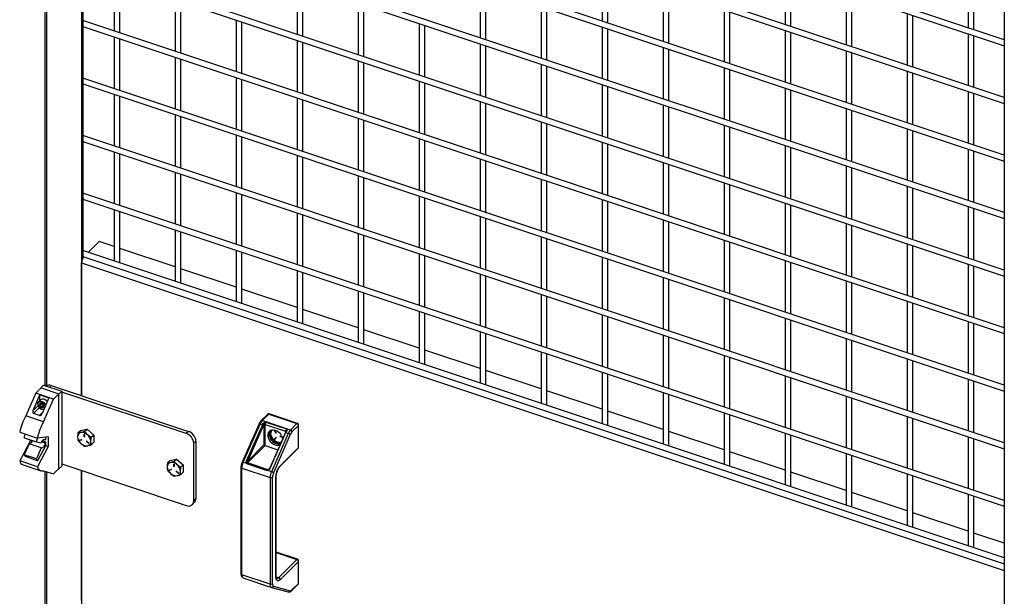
# Model space of a CAD drawing. Header units: inches. Extents: x 0.2 to 10.8, y 0.2 to 8.2.
# Tile 24 of 27: x 9 to 10.2, y 5.8 to 6.5. Entities that reach past the tile are written whole.
import ezdxf

# ---------------------------------------------------------------- set-up
doc = ezdxf.new("R2010")
doc.units = ezdxf.units.IN
doc.header["$MEASUREMENT"] = 0

msp = doc.modelspace()

# ---------------------------------------------------------------- linework, layer by layer
for p, q in [((9.0306, 7.08759), (9.0306, 6.04882)), ((9.033, 6.04911), (9.033, 7.08679)), ((9.07395, 7.07314), (9.07395, 6.0368)), ((9.07545, 7.07264), (9.07545, 6.19941)), ((10.16551, 6.45746), (9.07545, 6.82077)), ((9.07545, 6.81375), (10.16551, 6.45044)), ((10.16551, 6.38942), (9.07545, 6.75273)), ((9.07545, 6.7457), (10.16551, 6.38239)), ((10.16551, 6.70933), (10.16551, 4.55025)), ((10.16551, 6.32137), (9.07545, 6.68468)), ((9.07545, 6.67766), (10.16551, 6.31435)), ((10.16551, 6.25333), (9.07545, 6.61664)), ((9.07545, 6.60961), (10.16551, 6.2463)), ((10.16551, 6.18528), (9.07545, 6.54859)), ((9.07545, 6.54157), (10.16551, 6.17826)), ((9.68992, 6.5409), (9.68992, 6.47988)), ((9.69659, 6.47766), (9.69659, 6.53868)), ((9.90643, 6.53679), (9.90643, 6.47577)), ((9.9131, 6.47355), (9.9131, 6.53456)), ((9.11257, 6.5292), (9.11257, 6.46818)), ((9.11924, 6.46596), (9.11924, 6.52697)), ((9.32908, 6.52508), (9.32908, 6.46406)), ((9.33575, 6.46184), (9.33575, 6.52286)), ((10.12294, 6.53267), (10.12294, 6.47165)), ((10.1296, 6.46943), (10.1296, 6.53045)), ((9.54559, 6.52096), (9.54559, 6.45995)), ((9.55225, 6.45772), (9.55225, 6.51874)), ((9.76209, 6.51685), (9.76209, 6.45583)), ((9.76876, 6.45361), (9.76876, 6.51463)), ((9.9786, 6.51273), (9.9786, 6.45171)), ((9.18474, 6.50514), (9.18474, 6.44412)), ((9.19141, 6.4419), (9.19141, 6.50292)), ((9.40125, 6.50103), (9.40125, 6.44001)), ((9.98527, 6.44949), (9.98527, 6.51051)), ((9.40791, 6.43779), (9.40791, 6.4988)), ((9.61775, 6.49691), (9.61775, 6.43589)), ((9.62442, 6.43367), (9.62442, 6.49469)), ((9.83426, 6.49279), (9.83426, 6.43178)), ((9.84093, 6.42955), (9.84093, 6.49057)), ((10.05077, 6.48868), (10.05077, 6.42766)), ((10.16551, 6.11724), (9.07545, 6.48055)), ((9.25691, 6.48109), (9.25691, 6.42007)), ((9.26358, 6.41785), (9.26358, 6.47887)), ((9.47342, 6.47697), (9.47342, 6.41595)), ((10.05743, 6.42544), (10.05743, 6.48646)), ((9.07545, 6.47352), (10.16551, 6.11021)), ((9.48008, 6.41373), (9.48008, 6.47475)), ((9.68992, 6.47286), (9.68992, 6.41184)), ((9.69659, 6.40962), (9.69659, 6.47063)), ((9.90643, 6.46874), (9.90643, 6.40772)), ((9.9131, 6.4055), (9.9131, 6.46652)), ((10.12294, 6.46462), (10.12294, 6.40361)), ((9.11257, 6.46115), (9.11257, 6.40013)), ((9.11924, 6.39791), (9.11924, 6.45893)), ((9.32908, 6.45703), (9.32908, 6.39602)), ((9.33575, 6.39379), (9.33575, 6.45481)), ((9.54559, 6.45292), (9.54559, 6.3919)), ((10.1296, 6.40138), (10.1296, 6.4624)), ((9.55225, 6.38968), (9.55225, 6.4507)), ((9.76209, 6.4488), (9.76209, 6.38778)), ((9.76876, 6.38556), (9.76876, 6.44658)), ((9.9786, 6.44469), (9.9786, 6.38367)), ((9.98527, 6.38145), (9.98527, 6.44246)), ((9.18474, 6.4371), (9.18474, 6.37608)), ((9.19141, 6.37386), (9.19141, 6.43487)), ((9.40125, 6.43298), (9.40125, 6.37196)), ((9.40791, 6.36974), (9.40791, 6.43076)), ((9.61775, 6.42886), (9.61775, 6.36785)), ((9.62442, 6.36562), (9.62442, 6.42664)), ((9.83426, 6.42475), (9.83426, 6.36373)), ((9.84093, 6.36151), (9.84093, 6.42253)), ((10.05077, 6.42063), (10.05077, 6.35962)), ((10.05743, 6.35739), (10.05743, 6.41841)), ((10.16551, 6.04919), (9.07545, 6.4125)), ((9.25691, 6.41304), (9.25691, 6.35203)), ((9.26358, 6.3498), (9.26358, 6.41082)), ((9.47342, 6.40893), (9.47342, 6.34791)), ((9.48008, 6.34569), (9.48008, 6.40671)), ((9.07545, 6.40548), (10.16551, 6.04217)), ((9.68992, 6.40481), (9.68992, 6.34379)), ((9.69659, 6.34157), (9.69659, 6.40259)), ((9.90643, 6.4007), (9.90643, 6.33968)), ((9.9131, 6.33746), (9.9131, 6.39847)), ((10.12294, 6.39658), (10.12294, 6.33556)), ((9.11257, 6.39311), (9.11257, 6.33209)), ((9.11924, 6.32987), (9.11924, 6.39088)), ((9.32908, 6.38899), (9.32908, 6.32797)), ((9.33575, 6.32575), (9.33575, 6.38677)), ((9.54559, 6.38487), (9.54559, 6.32386)), ((10.1296, 6.33334), (10.1296, 6.39436)), ((9.55225, 6.32163), (9.55225, 6.38265)), ((9.76209, 6.38076), (9.76209, 6.31974)), ((9.76876, 6.31752), (9.76876, 6.37854)), ((9.9786, 6.37664), (9.9786, 6.31562)), ((9.98527, 6.3134), (9.98527, 6.37442)), ((9.18474, 6.36905), (9.18474, 6.30803)), ((9.19141, 6.30581), (9.19141, 6.36683)), ((9.40125, 6.36494), (9.40125, 6.30392)), ((9.40791, 6.3017), (9.40791, 6.36271)), ((9.61775, 6.36082), (9.61775, 6.2998)), ((9.62442, 6.29758), (9.62442, 6.3586)), ((9.83426, 6.3567), (9.83426, 6.29569)), ((9.84093, 6.29346), (9.84093, 6.35448)), ((10.05077, 6.35259), (10.05077, 6.29157)), ((10.05743, 6.28935), (10.05743, 6.35037)), ((10.16551, 5.98115), (9.07545, 6.34446)), ((9.07545, 6.33743), (10.16551, 5.97412)), ((9.25691, 6.345), (9.25691, 6.28398)), ((9.26358, 6.28176), (9.26358, 6.34278)), ((9.47342, 6.34088), (9.47342, 6.27986)), ((9.48008, 6.27764), (9.48008, 6.33866)), ((9.68992, 6.33677), (9.68992, 6.27575)), ((9.11257, 6.32506), (9.11257, 6.26404)), ((9.69659, 6.27353), (9.69659, 6.33454)), ((9.90643, 6.33265), (9.90643, 6.27163)), ((9.9131, 6.26941), (9.9131, 6.33043)), ((10.12294, 6.32853), (10.12294, 6.26752)), ((10.1296, 6.26529), (10.1296, 6.32631)), ((9.11924, 6.26182), (9.11924, 6.32284)), ((9.32908, 6.32094), (9.32908, 6.25993)), ((9.33575, 6.2577), (9.33575, 6.31872)), ((9.54559, 6.31683), (9.54559, 6.25581)), ((9.55225, 6.25359), (9.55225, 6.31461)), ((9.76209, 6.31271), (9.76209, 6.25169)), ((9.76876, 6.24947), (9.76876, 6.31049)), ((9.9786, 6.3086), (9.9786, 6.24758)), ((9.98527, 6.24536), (9.98527, 6.30637)), ((9.18474, 6.30101), (9.18474, 6.23999)), ((9.19141, 6.23777), (9.19141, 6.29878)), ((9.40125, 6.29689), (9.40125, 6.23587)), ((9.40791, 6.23365), (9.40791, 6.29467)), ((9.61775, 6.29277), (9.61775, 6.23176)), ((9.62442, 6.22953), (9.62442, 6.29055)), ((9.83426, 6.28866), (9.83426, 6.22764)), ((9.84093, 6.22542), (9.84093, 6.28644)), ((10.05077, 6.28454), (10.05077, 6.22353)), ((10.05743, 6.2213), (10.05743, 6.28232)), ((10.16551, 5.9131), (9.07545, 6.27641)), ((9.07545, 6.26939), (10.16551, 5.90608)), ((9.25691, 6.27695), (9.25691, 6.21593)), ((9.26358, 6.21371), (9.26358, 6.27473)), ((9.47342, 6.27284), (9.47342, 6.21182)), ((9.48008, 6.2096), (9.48008, 6.27061)), ((9.68992, 6.26872), (9.68992, 6.2077)), ((9.11257, 6.25702), (9.11257, 6.196)), ((9.69659, 6.20548), (9.69659, 6.2665)), ((9.90643, 6.26461), (9.90643, 6.20359)), ((9.9131, 6.20137), (9.9131, 6.26238)), ((10.12294, 6.26049), (10.12294, 6.19947)), ((10.1296, 6.19725), (10.1296, 6.25827)), ((9.11924, 6.19378), (9.11924, 6.25479)), ((9.32908, 6.2529), (9.32908, 6.19188)), ((9.33575, 6.18966), (9.33575, 6.25068)), ((9.54559, 6.24878), (9.54559, 6.18777)), ((9.55225, 6.18554), (9.55225, 6.24656)), ((9.76209, 6.24467), (9.76209, 6.18365)), ((9.18474, 6.23296), (9.18474, 6.17194)), ((9.76876, 6.18143), (9.76876, 6.24245)), ((9.9786, 6.24055), (9.9786, 6.17953)), ((9.98527, 6.17731), (9.98527, 6.23833)), ((9.19141, 6.16972), (9.19141, 6.23074)), ((9.40125, 6.22885), (9.40125, 6.16783)), ((9.40791, 6.16561), (9.40791, 6.22662)), ((9.61775, 6.22473), (9.61775, 6.16371)), ((9.62442, 6.16149), (9.62442, 6.22251)), ((9.83426, 6.22061), (9.83426, 6.1596)), ((10.16551, 5.84506), (9.07545, 6.20837)), ((9.0818, 6.20625), (9.09479, 6.21924)), ((9.11257, 6.21331), (9.09479, 6.21924)), ((9.18474, 6.18926), (9.11924, 6.21109)), ((9.25691, 6.20891), (9.25691, 6.14789)), ((9.84093, 6.15737), (9.84093, 6.21839)), ((10.05077, 6.2165), (10.05077, 6.15548)), ((10.05743, 6.15326), (10.05743, 6.21428)), ((9.07545, 6.20134), (10.16551, 5.83803)), ((9.26358, 6.14567), (9.26358, 6.20669)), ((9.47342, 6.20479), (9.47342, 6.14377)), ((9.48008, 6.14155), (9.48008, 6.20257)), ((9.68992, 6.20068), (9.68992, 6.13966)), ((9.69659, 6.13744), (9.69659, 6.19845)), ((9.07395, 6.1939), (10.16551, 5.83009)), ((9.07395, 6.0368), (9.07395, 6.1939)), ((9.25691, 6.16521), (9.19141, 6.18704)), ((9.90643, 6.19656), (9.90643, 6.13554)), ((9.9131, 6.13332), (9.9131, 6.19434)), ((10.12294, 6.19244), (10.12294, 6.13143)), ((10.1296, 6.1292), (10.1296, 6.19022)), ((9.32908, 6.18485), (9.32908, 6.12384)), ((9.33575, 6.12161), (9.33575, 6.18263)), ((9.54559, 6.18074), (9.54559, 6.11972)), ((9.55225, 6.1175), (9.55225, 6.17852)), ((9.76209, 6.17662), (9.76209, 6.1156)), ((9.76876, 6.11338), (9.76876, 6.1744)), ((9.32908, 6.14115), (9.26358, 6.16299)), ((9.9786, 6.17251), (9.9786, 6.11149)), ((9.98527, 6.10927), (9.98527, 6.17028)), ((9.40125, 6.1608), (9.40125, 6.09978)), ((9.40791, 6.09756), (9.40791, 6.15858)), ((9.61775, 6.15668), (9.61775, 6.09567)), ((9.62442, 6.09344), (9.62442, 6.15446)), ((9.83426, 6.15257), (9.83426, 6.09155)), ((9.84093, 6.08933), (9.84093, 6.15035)), ((9.40125, 6.1171), (9.33575, 6.13893)), ((10.05077, 6.14845), (10.05077, 6.08743)), ((10.05743, 6.08521), (10.05743, 6.14623)), ((9.47342, 6.13675), (9.47342, 6.07573)), ((9.48008, 6.07351), (9.48008, 6.13452)), ((9.68992, 6.13263), (9.68992, 6.07161)), ((9.69659, 6.06939), (9.69659, 6.13041)), ((9.90643, 6.12852), (9.90643, 6.0675)), ((9.9131, 6.06528), (9.9131, 6.12629)), ((10.12294, 6.1244), (10.12294, 6.06338)), ((10.1296, 6.06116), (10.1296, 6.12218)), ((9.47342, 6.09305), (9.40791, 6.11488)), ((9.54559, 6.11269), (9.54559, 6.05168)), ((9.55225, 6.04945), (9.55225, 6.11047)), ((9.76209, 6.10858), (9.76209, 6.04756)), ((9.76876, 6.04534), (9.76876, 6.10636)), ((9.9786, 6.10446), (9.9786, 6.04344)), ((9.98527, 6.04122), (9.98527, 6.10224)), ((9.54559, 6.06899), (9.48008, 6.09082)), ((9.61775, 6.08864), (9.61775, 6.02762)), ((9.62442, 6.0254), (9.62442, 6.08642)), ((9.83426, 6.08452), (9.83426, 6.02351)), ((9.84093, 6.02128), (9.84093, 6.0823)), ((10.05077, 6.08041), (10.05077, 6.01939)), ((10.05743, 6.01717), (10.05743, 6.07819)), ((9.61775, 6.04494), (9.55225, 6.06677)), ((9.68992, 6.06459), (9.68992, 6.00357)), ((9.69659, 6.00135), (9.69659, 6.06236)), ((9.90643, 6.06047), (9.90643, 5.99945)), ((9.9131, 5.99723), (9.9131, 6.05825)), ((9.02598, 6.04617), (9.01973, 6.03992)), ((9.02906, 6.04933), (9.02573, 6.046)), ((9.02573, 6.046), (9.02573, 6.04592)), ((9.02579, 6.04598), (9.02573, 6.046)), ((9.02598, 6.04617), (9.04691, 6.0392)), ((9.02906, 6.04933), (9.05049, 6.04219)), ((9.03604, 6.04701), (9.03787, 6.04883)), ((9.03787, 6.04883), (9.20025, 5.99471)), ((10.12294, 6.05635), (10.12294, 5.99534)), ((10.1296, 5.99311), (10.1296, 6.05413)), ((9.01973, 6.03992), (9.00806, 6.01312)), ((9.01672, 6.01954), (9.02464, 6.03774)), ((9.04066, 6.03295), (9.01973, 6.03992)), ((9.02464, 6.03774), (9.03536, 6.03416)), ((9.02464, 6.03133), (9.02464, 6.03774)), ((9.03536, 6.03416), (9.02744, 6.01597)), ((9.04691, 6.0392), (9.04066, 6.03295)), ((9.04691, 5.95074), (9.04691, 6.0392)), ((9.04716, 6.03886), (9.04691, 6.03894)), ((9.05049, 6.04219), (9.04716, 6.03886)), ((9.04716, 5.9504), (9.04716, 6.03886)), ((9.05049, 6.04219), (9.05049, 5.95373)), ((9.19764, 5.99211), (9.05049, 6.04115)), ((9.68992, 6.02089), (9.62442, 6.04272)), ((9.76209, 6.04053), (9.76209, 5.97951)), ((9.76876, 5.97729), (9.76876, 6.03831)), ((9.9786, 6.03642), (9.9786, 5.9754)), ((9.98527, 5.97318), (9.98527, 6.03419)), ((9.01672, 6.01954), (9.02242, 6.02524)), ((9.02405, 6.02276), (9.01722, 6.01593)), ((9.02564, 6.03233), (9.02293, 6.02962)), ((9.02642, 6.02667), (9.02457, 6.02482)), ((9.02642, 6.02759), (9.02642, 6.02667)), ((9.02642, 6.02667), (9.02855, 6.0248)), ((9.02855, 6.0248), (9.0267, 6.02295)), ((9.02855, 6.0248), (9.02902, 6.0249)), ((9.02899, 6.00614), (9.04066, 6.03295)), ((9.02899, 6.00614), (9.00806, 6.01312)), ((9.02433, 6.01356), (9.01722, 6.01593)), ((9.02798, 6.01722), (9.02433, 6.01356)), ((9.29383, 6.01477), (9.28618, 6.00712)), ((9.28765, 6.00735), (9.29531, 6.015)), ((9.29531, 6.015), (9.32863, 6.00389)), ((9.32929, 6.00417), (9.29597, 6.01528)), ((9.76209, 5.99683), (9.69659, 6.01866)), ((9.83426, 6.01648), (9.83426, 5.95546)), ((9.84093, 5.95324), (9.84093, 6.01426)), ((10.05077, 6.01236), (10.05077, 5.95134)), ((9.28383, 6.0035), (9.26388, 5.95823)), ((9.26515, 5.9581), (9.2851, 6.00336)), ((9.2878, 6.00246), (9.26922, 5.9603)), ((9.27044, 5.95964), (9.28902, 6.00181)), ((9.2851, 6.00336), (9.2878, 6.00246)), ((9.32098, 5.99624), (9.28765, 6.00735)), ((9.28954, 6.00272), (9.28954, 5.97874)), ((9.29097, 6.00294), (9.31527, 5.99484)), ((9.29097, 5.97811), (9.29097, 6.00294)), ((9.29196, 6.00563), (9.31626, 5.99753)), ((9.32863, 6.00389), (9.32098, 5.99624)), ((9.33044, 6.00159), (9.32278, 5.99394)), ((9.33044, 5.97556), (9.33044, 6.00159)), ((9.33072, 5.97617), (9.33072, 6.00219)), ((10.05743, 5.94912), (10.05743, 6.01014)), ((9.00073, 5.99371), (9.02166, 5.98673)), ((9.006, 5.9872), (9.02044, 5.98239)), ((9.03441, 5.98808), (9.02166, 5.98673)), ((9.03152, 5.98496), (9.03152, 5.98778)), ((9.03441, 5.98808), (9.03441, 5.97685)), ((9.06963, 5.99275), (9.07248, 5.99559)), ((9.07248, 5.99559), (9.08037, 5.99726)), ((9.07688, 5.99122), (9.07704, 5.99138)), ((9.07688, 5.98869), (9.07688, 5.99122)), ((9.07709, 5.9889), (9.07688, 5.98869)), ((9.07709, 5.99137), (9.07709, 5.9889)), ((9.07735, 5.99106), (9.07735, 5.98853)), ((9.07752, 5.99441), (9.08037, 5.99726)), ((9.08037, 5.99726), (9.08826, 5.99033)), ((9.08826, 5.99033), (9.08542, 5.98748)), ((9.08826, 5.99033), (9.08826, 5.98174)), ((9.20025, 5.99471), (9.19764, 5.99211)), ((9.29556, 5.99168), (9.299, 5.99615)), ((9.29721, 5.99333), (9.29556, 5.99168)), ((9.30007, 5.98281), (9.29556, 5.99168)), ((9.31508, 5.99322), (9.2965, 5.95106)), ((9.29714, 5.95099), (9.31572, 5.99315)), ((9.31842, 5.99225), (9.29848, 5.94699)), ((9.32087, 5.99095), (9.30092, 5.94569)), ((9.30225, 5.99552), (9.30245, 5.99572)), ((9.30359, 5.99288), (9.30225, 5.99552)), ((9.30225, 5.98581), (9.30359, 5.98756)), ((9.30243, 5.99579), (9.30245, 5.99572)), ((9.30245, 5.99572), (9.3038, 5.99308)), ((9.30368, 5.98761), (9.30245, 5.98602)), ((9.30266, 5.9956), (9.304, 5.99296)), ((9.304, 5.9872), (9.30266, 5.98545)), ((9.3038, 5.99308), (9.30359, 5.99288)), ((9.30361, 5.98758), (9.30359, 5.98756)), ((9.30888, 5.98867), (9.3114, 5.98784)), ((9.30909, 5.98844), (9.30888, 5.98823)), ((9.31157, 5.98733), (9.30888, 5.98823)), ((9.30909, 5.98844), (9.31147, 5.98764)), ((9.31158, 5.98735), (9.31157, 5.98733)), ((9.31159, 5.98733), (9.31157, 5.98733)), ((9.31527, 5.99484), (9.31527, 5.99339)), ((9.31584, 5.99493), (9.31564, 5.99437)), ((9.31572, 5.99315), (9.31842, 5.99225)), ((9.83426, 5.97278), (9.76876, 5.99461)), ((9.90643, 5.99242), (9.90643, 5.93141)), ((9.9131, 5.92919), (9.9131, 5.9902)), ((10.12294, 5.98831), (10.12294, 5.92729)), ((9.01348, 5.98383), (9.00073, 5.95968)), ((9.01178, 5.9799), (9.006, 5.96712)), ((9.02622, 5.97509), (9.01178, 5.9799)), ((9.01348, 5.9847), (9.01348, 5.98383)), ((9.01348, 5.98383), (9.01546, 5.98317)), ((9.02044, 5.98239), (9.02622, 5.98117)), ((9.03441, 5.97685), (9.02166, 5.95271)), ((9.02231, 5.96037), (9.03152, 5.97782)), ((9.02676, 5.98243), (9.03073, 5.98111)), ((9.03152, 5.9819), (9.02726, 5.98332)), ((9.03073, 5.98417), (9.0286, 5.98488)), ((9.03073, 5.98417), (9.03152, 5.98496)), ((9.03152, 5.9819), (9.03073, 5.98111)), ((9.03152, 5.97782), (9.03152, 5.9819)), ((9.03152, 5.97782), (9.03441, 5.97685)), ((9.07173, 5.98453), (9.07406, 5.98502)), ((9.07429, 5.98456), (9.07197, 5.98407)), ((9.07197, 5.98407), (9.07218, 5.98428)), ((9.07218, 5.98428), (9.07441, 5.98475)), ((9.07441, 5.98467), (9.07429, 5.98456)), ((9.08014, 5.98289), (9.07994, 5.98268)), ((9.08226, 5.98064), (9.07994, 5.98268)), ((9.08014, 5.98289), (9.08247, 5.98085)), ((9.08017, 5.98299), (9.0825, 5.98095)), ((9.08247, 5.98085), (9.08226, 5.98064)), ((9.08542, 5.97889), (9.08826, 5.98174)), ((9.20667, 5.98059), (9.20927, 5.9832)), ((9.20667, 5.91255), (9.20667, 5.98059)), ((9.20927, 5.9832), (9.20927, 5.91515)), ((9.27019, 5.95734), (9.29097, 5.97811)), ((9.27044, 5.95964), (9.28954, 5.97874)), ((9.29097, 5.97811), (9.30619, 5.97304)), ((9.30136, 5.9841), (9.30007, 5.98281)), ((9.30909, 5.9798), (9.30007, 5.98281)), ((9.30245, 5.98602), (9.30225, 5.98581)), ((9.30549, 5.98214), (9.30978, 5.98118)), ((9.30928, 5.98004), (9.30909, 5.9798)), ((9.30909, 5.95422), (9.33044, 5.97556)), ((10.1296, 5.92507), (10.1296, 5.98609)), ((9.02044, 5.96231), (9.006, 5.96712)), ((9.00711, 5.96517), (9.02155, 5.96036)), ((9.02622, 5.97509), (9.02044, 5.96231)), ((9.30876, 5.95335), (9.33011, 5.97469)), ((9.90643, 5.94872), (9.84093, 5.97056)), ((9.9786, 5.96837), (9.9786, 5.90735)), ((9.98527, 5.90513), (9.98527, 5.96615)), ((9.02166, 5.95271), (9.00073, 5.95968)), ((9.00486, 5.95499), (9.02579, 5.94801)), ((9.05049, 5.95373), (9.04716, 5.9504)), ((9.05049, 5.9561), (9.19764, 5.90705)), ((9.17563, 5.95742), (9.17847, 5.96027)), ((9.17847, 5.96027), (9.18637, 5.96193)), ((9.18288, 5.95589), (9.18303, 5.95605)), ((9.18288, 5.95336), (9.18288, 5.95589)), ((9.18308, 5.95357), (9.18288, 5.95336)), ((9.18308, 5.95604), (9.18308, 5.95357)), ((9.18335, 5.95573), (9.18335, 5.9532)), ((9.18352, 5.95908), (9.18637, 5.96193)), ((9.18637, 5.96193), (9.19426, 5.955)), ((9.19426, 5.955), (9.19141, 5.95216)), ((9.19426, 5.955), (9.19426, 5.94641)), ((9.2625, 5.95216), (9.2625, 5.8262)), ((9.26929, 5.95672), (9.26515, 5.9581)), ((9.29382, 5.94815), (9.26951, 5.95626)), ((9.2945, 5.94924), (9.27019, 5.95734)), ((9.02899, 5.94796), (9.04066, 5.94449)), ((9.0306, 5.94748), (9.0306, 4.92851)), ((9.033, 4.92771), (9.033, 5.94677)), ((9.04066, 5.94449), (9.04691, 5.95074)), ((9.04672, 5.95055), (9.04716, 5.9504)), ((9.07395, 5.94828), (9.07395, 4.91406)), ((9.07395, 5.79465), (9.07395, 5.94828)), ((9.17773, 5.9492), (9.18006, 5.94969)), ((9.18029, 5.94923), (9.17797, 5.94874)), ((9.17797, 5.94874), (9.17818, 5.94895)), ((9.17818, 5.94895), (9.18041, 5.94942)), ((9.18041, 5.94934), (9.18029, 5.94923)), ((9.18614, 5.94756), (9.18593, 5.94735)), ((9.18826, 5.94531), (9.18593, 5.94735)), ((9.18614, 5.94756), (9.18847, 5.94552)), ((9.18617, 5.94766), (9.1885, 5.94562)), ((9.18847, 5.94552), (9.18826, 5.94531)), ((9.19141, 5.94356), (9.19426, 5.94641)), ((9.26354, 5.95112), (9.29687, 5.94001)), ((9.26354, 5.82516), (9.26354, 5.95112)), ((9.29848, 5.94699), (9.29433, 5.94837)), ((9.29665, 5.95139), (9.2945, 5.94924)), ((9.2956, 5.94975), (9.29495, 5.9492)), ((9.29971, 5.81449), (9.29971, 5.94045)), ((9.30388, 5.82277), (9.30388, 5.9405)), ((9.30416, 5.9411), (9.30416, 5.94113)), ((9.30416, 5.82337), (9.30416, 5.9411)), ((9.9786, 5.92467), (9.9131, 5.9465)), ((10.05077, 5.94432), (10.05077, 5.8833)), ((10.05743, 5.88108), (10.05743, 5.9421)), ((9.29687, 5.94001), (9.29687, 5.81405)), ((10.05077, 5.90062), (9.98527, 5.92245)), ((10.12294, 5.92026), (10.12294, 5.85925)), ((10.1296, 5.85702), (10.1296, 5.91804)), ((9.20501, 5.90819), (9.20761, 5.91079)), ((9.20927, 5.91515), (9.20667, 5.91255)), ((10.12294, 5.87656), (10.05743, 5.8984)), ((10.16551, 5.86238), (10.1296, 5.87434)), ((9.32929, 5.84339), (9.30416, 5.85177)), ((9.30416, 5.85127), (9.32863, 5.84312)), ((9.32863, 5.84312), (9.30728, 5.82177)), ((9.33044, 5.84082), (9.30909, 5.81947)), ((9.33044, 5.81479), (9.33044, 5.84082)), ((9.33072, 5.81539), (9.33072, 5.84142)), ((9.29687, 5.81405), (9.26354, 5.82516)), ((10.16551, 5.83009), (10.16551, 5.43084)), ((9.26507, 5.82142), (9.26903, 5.82009)), ((9.26507, 5.82142), (9.26515, 5.82139)), ((9.26951, 5.81994), (9.29382, 5.81184)), ((9.26951, 5.81994), (9.26953, 5.81993)), ((9.26953, 5.81993), (9.29384, 5.81183)), ((9.30416, 5.8234), (9.30416, 5.82337)), ((9.30418, 5.8228), (9.30728, 5.82177)), ((9.32245, 5.80626), (9.33011, 5.81392)), ((9.32278, 5.80713), (9.33044, 5.81479)), ((9.29384, 5.81183), (9.29382, 5.81184)), ((9.29388, 5.81182), (9.29389, 5.81181)), ((9.29444, 5.81163), (9.2984, 5.81031)), ((9.29848, 5.81028), (9.2984, 5.81031)), ((9.29848, 5.81028), (9.29857, 5.81026)), ((9.29857, 5.81026), (9.31852, 5.80488)), ((9.30092, 5.81167), (9.32087, 5.80629))]:
    msp.add_line(p, q)
at = {"flags": 128}
for points in [[(9.02202, 6.02722), (9.02229, 6.02865), (9.02307, 6.02975), (9.02427, 6.03039), (9.02577, 6.03051), (9.0274, 6.0301), (9.02899, 6.02919), (9.03036, 6.02789), (9.03136, 6.02633), (9.03165, 6.02564)], [(9.02223, 6.02677), (9.0225, 6.02812), (9.02327, 6.02913), (9.02447, 6.02967), (9.02593, 6.02969), (9.02748, 6.02917), (9.02894, 6.02818), (9.03013, 6.02684), (9.03091, 6.02532), (9.03113, 6.02444)], [(9.02564, 6.03233), (9.02633, 6.03284), (9.0277, 6.03323), (9.02929, 6.03308), (9.03092, 6.03241), (9.03242, 6.03129), (9.03353, 6.02997)], [(9.02949, 6.02068), (9.02899, 6.0206), (9.02807, 6.02062)], [(9.31194, 5.98608), (9.31156, 5.98742), (9.31055, 5.98957), (9.3091, 5.99159), (9.30731, 5.99335), (9.30528, 5.99475), (9.30312, 5.99572), (9.30096, 5.99619), (9.29893, 5.99614), (9.29714, 5.99557), (9.2957, 5.99452), (9.29469, 5.99304), (9.29417, 5.99122), (9.29417, 5.98917), (9.29469, 5.98701), (9.2957, 5.98486), (9.29714, 5.98284), (9.29893, 5.98108), (9.30096, 5.97967), (9.30312, 5.97871)], [(9.02622, 5.98117), (9.02675, 5.98241), (9.02737, 5.9835), (9.02805, 5.98437), (9.02873, 5.98497), (9.02938, 5.98526), (9.02995, 5.98522), (9.03041, 5.98485), (9.03073, 5.98417)], [(9.03073, 5.98111), (9.03041, 5.9798), (9.02995, 5.97851), (9.02938, 5.97732), (9.02873, 5.97631), (9.02805, 5.97554), (9.02737, 5.97506), (9.02675, 5.97491), (9.02622, 5.97509)], [(9.08247, 5.98085), (9.08256, 5.98079), (9.08261, 5.98077)], [(9.02044, 5.96231), (9.02053, 5.96179), (9.02067, 5.96134), (9.02086, 5.96096), (9.02108, 5.96067), (9.02134, 5.96046), (9.02164, 5.96034), (9.02196, 5.96031), (9.02231, 5.96037)], [(9.18847, 5.94552), (9.18855, 5.94546), (9.18861, 5.94544)]]:
    msp.add_lwpolyline(points, dxfattribs=at)
for centre, radius, start, end in [((9.08559, 6.19367), 0.01163, 141.0831, 178.86282), ((9.03507, 6.04171), 0.00765, 68.5501, 117.4023), ((9.02921, 6.02776), 0.00721, 184.27248, 242.78311), ((9.02817, 6.02689), 0.00595, 181.17264, 284.77555), ((9.02644, 6.02598), 0.0022, 148.1049, 211.8951), ((9.02595, 6.02589), 0.00186, 66.14714, 137.6891), ((9.02799, 6.02657), 0.00384, 207.05513, 250.40076), ((9.02542, 6.02398), 0.00384, 27.05513, 70.40076), ((9.02746, 6.02466), 0.00186, 246.14714, 317.6891), ((9.02697, 6.02456), 0.0022, 328.1049, 31.8951), ((9.06818, 5.97931), 0.06897, 150.65208, 167.95462), ((9.29475, 6.01372), 0.0014, 66.63202, 130.95781), ((9.29586, 6.01462), 0.000671, 80.54725, 144.81719), ((9.08911, 5.97234), 0.06897, 150.65208, 167.95462), ((9.28431, 6.00204), 0.00153, 59.29808, 108.43245), ((9.29744, 5.99826), 0.01336, 137.12081, 157.55504), ((9.2871, 6.00607), 0.0014, 66.59531, 131.49965), ((9.30431, 5.9952), 0.01803, 151.90878, 156.26392), ((9.2868, 5.99911), 0.00349, 50.45168, 73.3279), ((9.2878, 6.00162), 0.00215, 35.85725, 73.89777), ((9.29046, 6.00153), 0.0015, 70.08768, 127.4984), ((9.29535, 6.00285), 0.00439, 140.72309, 178.84348), ((9.32918, 6.00351), 0.000671, 80.54725, 144.81719), ((9.3278, 6.00138), 0.00265, 4.53409, 71.63058), ((9.32987, 6.00222), 0.000847, 312.05519, 358.28925), ((9.02054, 5.98556), 0.01463, 155.81585, 173.56738), ((9.07416, 5.98832), 0.00495, 101.60953, 183.2441), ((9.08007, 5.98867), 0.01086, 183.33022, 230.58091), ((9.0744, 5.9837), 0.00955, 45.75275, 97.38108), ((9.07712, 5.98863), 0.000251, 166.98139, 336.15244), ((9.07711, 5.99112), 0.000251, 346.98139, 156.15244), ((9.07743, 5.98892), 0.000344, 184.16676, 256.9295), ((9.07416, 5.98215), 0.01086, 3.33022, 50.58091), ((9.19347, 5.97955), 0.01323, 4.53409, 71.63058), ((9.19608, 5.98215), 0.01323, 4.53409, 71.63058), ((9.30187, 5.99182), 0.00632, 147.30561, 181.32091), ((9.30795, 5.9924), 0.01241, 183.33022, 230.58091), ((9.30497, 5.99195), 0.00738, 157.39806, 211.09626), ((9.30962, 5.99374), 0.01231, 207.05513, 250.40076), ((9.30244, 5.9956), 0.000213, 1.44292, 202.39331), ((9.3038, 5.99288), 0.000213, 181.44292, 22.39331), ((9.30374, 5.98732), 0.000283, 334.35287, 123.10302), ((9.30412, 5.99325), 0.000364, 206.84633, 254.24423), ((9.30886, 5.98845), 0.000224, 84.58552, 275.41448), ((9.30921, 5.98878), 0.00036, 195.44457, 250.93727), ((9.31533, 5.9925), 0.000766, 59.29808, 108.43245), ((9.31966, 5.99475), 0.00439, 140.72309, 178.84348), ((9.31505, 5.99403), 0.000845, 37.94453, 74.82724), ((9.31599, 5.99389), 0.00059, 57.02159, 127.33123), ((9.33223, 5.98589), 0.01803, 151.90878, 156.26392), ((9.33077, 5.98715), 0.01336, 137.12081, 157.55504), ((9.31642, 5.98556), 0.00698, 50.45168, 73.3279), ((9.32015, 5.99373), 0.00265, 4.53409, 71.63058), ((9.01, 5.98513), 0.00588, 293.30911, 348.41575), ((9.03498, 5.98075), 0.01463, 155.81585, 173.56738), ((9.07189, 5.98432), 0.000266, 127.43076, 286.48037), ((9.07215, 5.9846), 0.000329, 188.89246, 274.79941), ((9.07983, 5.98712), 0.00955, 225.75275, 277.38108), ((9.07413, 5.98477), 0.000266, 307.43076, 106.48037), ((9.08001, 5.98286), 0.000202, 36.80189, 248.05174), ((9.08036, 5.98315), 0.000342, 194.72863, 230.04817), ((9.08007, 5.9825), 0.00495, 281.60953, 3.2441), ((9.08242, 5.98076), 0.000202, 216.80189, 68.05174), ((9.30769, 5.99063), 0.01092, 225.75275, 277.38108), ((9.3025, 5.98569), 0.000283, 154.35287, 303.10302), ((9.30274, 5.98591), 0.000303, 158.16111, 277.52003), ((9.30596, 5.9862), 0.00802, 249.23085, 289.68542), ((9.30799, 5.98892), 0.00723, 249.73862, 287.33266), ((9.32925, 5.97552), 0.00119, 316.08987, 2.31414), ((9.32987, 5.97619), 0.000847, 312.06229, 358.14079), ((9.00816, 5.96706), 0.00216, 178.44725, 240.94235), ((9.00759, 5.96155), 0.00711, 195.24234, 247.45677), ((9.02766, 5.95395), 0.00613, 191.68189, 282.50363), ((9.18016, 5.95299), 0.00495, 101.60953, 183.2441), ((9.18606, 5.95334), 0.01086, 183.33022, 230.58091), ((9.18039, 5.94837), 0.00955, 45.75275, 97.38108), ((9.18312, 5.95331), 0.000251, 166.98139, 336.15244), ((9.18311, 5.95579), 0.000251, 346.98139, 156.15244), ((9.18343, 5.95359), 0.000344, 184.16676, 256.9295), ((9.18016, 5.94682), 0.01086, 3.33022, 50.58091), ((9.26374, 5.95236), 0.00126, 188.59817, 260.81086), ((9.28168, 5.95061), 0.01815, 155.63255, 178.40313), ((9.26437, 5.95678), 0.00153, 59.29808, 108.43245), ((9.26994, 5.95551), 0.00211, 95.46555, 117.56496), ((9.26822, 5.95695), 0.00349, 50.45168, 73.3279), ((9.2705, 5.95475), 0.00231, 112.90396, 121.4409), ((9.27272, 5.95501), 0.00343, 137.3151, 158.72133), ((9.27063, 5.9586), 0.00133, 228.03985, 250.95287), ((9.3079, 5.95417), 0.00119, 315.42595, 2.33709), ((9.17789, 5.94899), 0.000266, 127.43076, 286.48037), ((9.17815, 5.94927), 0.000329, 188.89246, 274.79941), ((9.18583, 5.9518), 0.00955, 225.75275, 277.38108), ((9.18013, 5.94944), 0.000266, 307.43076, 106.48037), ((9.18601, 5.94754), 0.000202, 36.80189, 248.05174), ((9.18636, 5.94782), 0.000342, 194.72863, 230.04817), ((9.18606, 5.94717), 0.00495, 281.60953, 3.2441), ((9.18842, 5.94543), 0.000202, 216.80189, 68.05174), ((9.29702, 5.94691), 0.00343, 137.3151, 158.72133), ((9.29733, 5.94918), 0.0031, 189.79127, 195.08527), ((9.29479, 5.95005), 0.000867, 250.26967, 280.87132), ((9.29674, 5.94937), 0.0018, 185.5083, 203.1426), ((9.29675, 5.95033), 0.000766, 59.29808, 108.43245), ((9.31501, 5.9395), 0.01815, 155.63255, 178.40313), ((9.29789, 5.94283), 0.003, 250.08768, 307.4984), ((9.29647, 5.9403), 0.00698, 50.45168, 73.3279), ((9.30331, 5.94113), 0.000847, 312.06229, 358.14079), ((9.20047, 5.91257), 0.0062, 242.88187, 359.848), ((9.20333, 5.91491), 0.00594, 316.08987, 2.31414), ((9.32918, 5.84273), 0.000671, 80.54725, 144.81719), ((9.3278, 5.84061), 0.00265, 4.53409, 71.63058), ((9.32987, 5.84144), 0.000847, 312.05519, 358.28925), ((9.26374, 5.8264), 0.00126, 189.29075, 260.71546), ((9.26713, 5.82444), 0.00366, 168.75617, 235.79097), ((9.30046, 5.81333), 0.00366, 168.75617, 235.79097), ((9.29789, 5.81687), 0.003, 250.08768, 307.4984), ((9.30331, 5.82339), 0.000847, 312.06229, 358.14079), ((9.30509, 5.82332), 0.00268, 260.54725, 324.81719), ((9.30645, 5.81926), 0.00265, 4.53409, 71.63058), ((9.32925, 5.81474), 0.00119, 316.08987, 2.31414), ((9.32987, 5.81542), 0.000847, 312.06229, 358.14079), ((9.29901, 5.81219), 0.00198, 257.38308, 344.63329), ((9.31895, 5.80682), 0.00198, 257.38308, 344.63329), ((9.3216, 5.80709), 0.00119, 316.66314, 2.29397)]:
    msp.add_arc(centre, radius, start, end)
for centre, major_axis, ratio, start_param, end_param in [((9.01853, 6.01894), (0.00145, 0.00296), 0.5744321, 1.6474184, 3.2182147), ((9.02564, 6.01657), (0.00145, 0.00296), 0.5744321, 3.2182147, 4.789011), ((9.29045, 5.97844), (0.00104, -0.00043), 0.1110724, 3.7111702, 5.2819665)]:
    msp.add_ellipse(centre, major_axis=major_axis, ratio=ratio, start_param=start_param, end_param=end_param)
for points, knots in [([(9.0267, 6.02759), (9.02659, 6.02761), (9.02647, 6.02763), (9.02618, 6.02762), (9.02602, 6.0276), (9.02546, 6.02748), (9.02502, 6.02733), (9.02457, 6.02714)], [0, 0, 0, 0, 0.25, 0.25, 0.5, 0.5, 1, 1, 1, 1]), ([(9.02457, 6.02714), (9.02463, 6.02702), (9.02467, 6.02688), (9.02474, 6.02656), (9.02476, 6.02638), (9.02476, 6.02577), (9.02468, 6.0253), (9.02457, 6.02482)], [0, 0, 0, 0, 0.25, 0.25, 0.5, 0.5, 1, 1, 1, 1]), ([(9.02457, 6.02482), (9.02479, 6.02473), (9.02501, 6.02463), (9.02543, 6.02439), (9.02564, 6.02425), (9.0262, 6.02376), (9.02648, 6.02336), (9.0267, 6.02295)], [0, 0, 0, 0, 0.25, 0.25, 0.5, 0.5, 1, 1, 1, 1]), ([(9.02883, 6.02572), (9.02872, 6.02593), (9.0286, 6.02612), (9.02831, 6.0265), (9.02815, 6.02668), (9.02759, 6.02717), (9.02715, 6.02741), (9.0267, 6.02759)], [0, 0, 0, 0, 0.25, 0.25, 0.5, 0.5, 1, 1, 1, 1]), ([(9.0267, 6.02295), (9.02692, 6.02304), (9.02714, 6.02313), (9.02756, 6.02327), (9.02777, 6.02333), (9.02833, 6.02345), (9.02861, 6.02344), (9.02883, 6.0234)], [0, 0, 0, 0, 0.25, 0.25, 0.5, 0.5, 1, 1, 1, 1]), ([(9.02883, 6.02572), (9.02889, 6.0256), (9.02894, 6.02546), (9.029, 6.02514), (9.02902, 6.02496), (9.02902, 6.02435), (9.02895, 6.02388), (9.02883, 6.0234)], [0, 0, 0, 0, 0.25, 0.25, 0.5, 0.5, 1, 1, 1, 1]), ([(9.29531, 6.01538), (9.29504, 6.01535), (9.29465, 6.01531), (9.29416, 6.01506), (9.29396, 6.01487), (9.29385, 6.01477)], [0, 0, 0, 0, 0.489294, 0.7159439, 1, 1, 1, 1]), ([(9.29596, 6.01527), (9.29593, 6.01528), (9.29572, 6.01537), (9.2955, 6.01538), (9.29531, 6.01538)], [0, 0, 0, 0, 0.1738061, 1, 1, 1, 1]), ([(9.28619, 6.0071), (9.28594, 6.00684), (9.28543, 6.00632), (9.2848, 6.00537), (9.28426, 6.00443), (9.28397, 6.0038), (9.28383, 6.00349)], [0, 0, 0, 0, 0.27547643, 0.5575724, 0.78540474, 1, 1, 1, 1]), ([(9.2884, 6.00369), (9.28843, 6.00375), (9.2885, 6.00387), (9.28862, 6.00404), (9.28874, 6.0042), (9.28888, 6.00436), (9.2891, 6.00457), (9.28943, 6.00483), (9.28988, 6.00509), (9.29037, 6.00529), (9.29088, 6.00544), (9.29142, 6.00555), (9.29178, 6.00561), (9.29196, 6.00563)], [0, 0, 0, 0, 0.0500663, 0.0999986, 0.1499631, 0.2001262, 0.250652, 0.3745545, 0.5006223, 0.6205181, 0.7494288, 0.8747286, 1, 1, 1, 1]), ([(9.28955, 6.00288), (9.28962, 6.00309), (9.28973, 6.00331), (9.29001, 6.00374), (9.29017, 6.00396), (9.29057, 6.00443), (9.29079, 6.00468), (9.29133, 6.0052), (9.29164, 6.00545), (9.29196, 6.00563)], [0, 0, 0, 0, 0.25, 0.25, 0.5, 0.5, 0.75, 0.75, 1, 1, 1, 1]), ([(9.33071, 6.0022), (9.33069, 6.00244), (9.33064, 6.00293), (9.33025, 6.00357), (9.32977, 6.00398), (9.32942, 6.00411), (9.32929, 6.00416)], [0, 0, 0, 0, 0.2790349, 0.5664489, 0.8433545, 1, 1, 1, 1]), ([(9.31626, 5.99753), (9.3162, 5.99731), (9.31607, 5.99688), (9.31596, 5.99588), (9.31582, 5.99512), (9.31574, 5.99467)], [0, 0, 0, 0, 0.2893168, 0.5785828, 1, 1, 1, 1]), ([(9.31626, 5.99753), (9.31632, 5.99743), (9.31644, 5.99721), (9.3166, 5.99687), (9.31671, 5.99651), (9.31677, 5.99613), (9.31676, 5.99572), (9.31669, 5.99534), (9.31659, 5.99499), (9.31647, 5.99469), (9.31637, 5.99449), (9.31632, 5.99439)], [0, 0, 0, 0, 0.1253828, 0.2505959, 0.3794966, 0.4994184, 0.6254756, 0.7494048, 0.8333762, 0.9166518, 1, 1, 1, 1]), ([(9.32278, 5.99394), (9.32273, 5.99389), (9.32264, 5.99379), (9.32249, 5.99362), (9.32234, 5.99345), (9.3222, 5.99326), (9.32205, 5.99307), (9.32191, 5.99286), (9.32174, 5.9926), (9.32153, 5.99226), (9.3213, 5.99184), (9.32107, 5.99141), (9.32094, 5.9911), (9.32087, 5.99095)], [0, 0, 0, 0, 0.0718096, 0.1432278, 0.2144136, 0.2855276, 0.356731, 0.4281842, 0.500046, 0.6254253, 0.7499695, 0.8745406, 1, 1, 1, 1]), ([(9.33009, 5.9747), (9.33013, 5.97473), (9.33035, 5.97491), (9.33059, 5.9754), (9.33076, 5.97589), (9.33071, 5.97615), (9.33071, 5.97617)], [0, 0, 0, 0, 0.0952933, 0.5119636, 0.9637122, 1, 1, 1, 1]), ([(9.26331, 5.95675), (9.26311, 5.9561), (9.26284, 5.95518), (9.26262, 5.95387), (9.26251, 5.95298), (9.26251, 5.95238), (9.26251, 5.95217)], [0, 0, 0, 0, 0.4152661, 0.5800236, 0.8489137, 1, 1, 1, 1]), ([(9.26389, 5.95823), (9.26386, 5.95817), (9.26363, 5.9577), (9.26346, 5.95719), (9.26331, 5.95675)], [0, 0, 0, 0, 0.1374415, 1, 1, 1, 1]), ([(9.26896, 5.95738), (9.26881, 5.95773), (9.26875, 5.9582), (9.26884, 5.95922), (9.26899, 5.95977), (9.26922, 5.9603)], [0, 0, 0, 0, 0.5, 0.5, 1, 1, 1, 1]), ([(9.26951, 5.95626), (9.26947, 5.95635), (9.26939, 5.9565), (9.26932, 5.95665), (9.26929, 5.95672)], [0, 0, 0, 0, 0.5825818, 1, 1, 1, 1]), ([(9.27044, 5.95964), (9.27021, 5.95926), (9.27002, 5.95887), (9.26977, 5.95816), (9.26972, 5.95784), (9.26973, 5.95761)], [0, 0, 0, 0, 0.5, 0.5, 1, 1, 1, 1]), ([(9.30388, 5.9405), (9.30388, 5.94061), (9.30388, 5.94082), (9.30389, 5.94114), (9.30391, 5.94147), (9.30394, 5.9418), (9.30398, 5.94232), (9.30408, 5.94305), (9.30424, 5.94401), (9.30446, 5.945), (9.30481, 5.94636), (9.30538, 5.94806), (9.30608, 5.94968), (9.30669, 5.95088), (9.30716, 5.9517), (9.30765, 5.95246), (9.30808, 5.95305), (9.30845, 5.95352), (9.30877, 5.95389), (9.30898, 5.95411), (9.30909, 5.95422)], [0, 0, 0, 0, 0.02333575, 0.04662884, 0.06991053, 0.09321213, 0.1165649, 0.17830217, 0.24009206, 0.3044035, 0.36876776, 0.50000565, 0.63124353, 0.69555497, 0.75991924, 0.82165651, 0.8834464, 0.92230998, 0.96111279, 1, 1, 1, 1]), ([(9.30523, 5.947), (9.30547, 5.94768), (9.30582, 5.94863), (9.30642, 5.94992), (9.30695, 5.95092), (9.30759, 5.95194), (9.30821, 5.95277), (9.30859, 5.95316), (9.30876, 5.95333)], [0, 0, 0, 0, 0.2581637, 0.3611323, 0.5278548, 0.6935797, 0.8629662, 1, 1, 1, 1]), ([(9.29433, 5.94837), (9.29426, 5.94834), (9.29409, 5.94827), (9.29392, 5.9482), (9.29382, 5.94815)], [0, 0, 0, 0, 0.41741823, 1, 1, 1, 1]), ([(9.29714, 5.95099), (9.29691, 5.95047), (9.29659, 5.94997), (9.29588, 5.94916), (9.29548, 5.94884), (9.29509, 5.94867)], [0, 0, 0, 0, 0.5, 0.5, 1, 1, 1, 1]), ([(9.29656, 5.95094), (9.29633, 5.95057), (9.29607, 5.95014), (9.29566, 5.94979), (9.2956, 5.94975)], [0, 0, 0, 0, 0.858652, 1, 1, 1, 1]), ([(9.30418, 5.94113), (9.30418, 5.94137), (9.30417, 5.94198), (9.30429, 5.94305), (9.30449, 5.94426), (9.30478, 5.94555), (9.30507, 5.94648), (9.30523, 5.947)], [0, 0, 0, 0, 0.1445841, 0.3763649, 0.5524593, 0.7512855, 1, 1, 1, 1]), ([(9.33071, 5.84142), (9.33069, 5.84166), (9.33064, 5.84216), (9.33025, 5.84279), (9.32977, 5.84321), (9.32942, 5.84334), (9.32929, 5.84338)], [0, 0, 0, 0, 0.2790349, 0.5664489, 0.8433545, 1, 1, 1, 1]), ([(9.26251, 5.82621), (9.26251, 5.82604), (9.2625, 5.82546), (9.26263, 5.82454), (9.26293, 5.82346), (9.26348, 5.8225), (9.26426, 5.82172), (9.26492, 5.82151), (9.26522, 5.82141)], [0, 0, 0, 0, 0.0779318, 0.2648391, 0.4587264, 0.6539782, 0.8446329, 1, 1, 1, 1]), ([(9.26929, 5.82001), (9.26932, 5.82), (9.26939, 5.81997), (9.26947, 5.81995), (9.26951, 5.81994)], [0, 0, 0, 0, 0.4174182, 1, 1, 1, 1]), ([(9.2694, 5.81997), (9.26943, 5.81996), (9.26946, 5.81995), (9.26948, 5.81995), (9.26949, 5.81994), (9.26949, 5.81994), (9.26949, 5.81994), (9.26949, 5.81994), (9.26949, 5.81994), (9.26949, 5.81994), (9.26949, 5.81994), (9.26949, 5.81994), (9.2695, 5.81994), (9.26949, 5.81994), (9.26949, 5.81994), (9.2695, 5.81994), (9.2695, 5.81994), (9.2695, 5.81994), (9.2695, 5.81994), (9.26951, 5.81994), (9.26951, 5.81994), (9.26951, 5.81994), (9.26952, 5.81994), (9.26952, 5.81993), (9.26952, 5.81993), (9.26952, 5.81993)], [0, 0, 0, 0, 0.5219126, 0.6123072, 0.622087, 0.6278113, 0.628721, 0.629473, 0.630117, 0.6307217, 0.6313612, 0.6320929, 0.6339492, 0.7188207, 0.7610693, 0.7906994, 0.8015509, 0.8103242, 0.8177097, 0.8246333, 0.832031, 0.8405518, 0.8619876, 0.922516, 1, 1, 1, 1]), ([(9.30909, 5.81947), (9.30903, 5.8194), (9.3089, 5.81928), (9.30871, 5.81911), (9.30852, 5.81895), (9.30833, 5.8188), (9.30804, 5.81858), (9.30765, 5.81834), (9.30716, 5.81813), (9.30669, 5.81801), (9.30608, 5.81798), (9.30538, 5.81821), (9.30481, 5.81878), (9.30446, 5.81942), (9.30424, 5.81998), (9.30408, 5.82061), (9.30397, 5.82121), (9.30392, 5.82177), (9.30389, 5.82225), (9.30388, 5.82259), (9.30388, 5.82277)], [0, 0, 0, 0, 0.0233358, 0.0466288, 0.0699105, 0.0932121, 0.1165649, 0.1783022, 0.2400921, 0.3044035, 0.3687678, 0.5000056, 0.6312435, 0.695555, 0.7599192, 0.8216565, 0.8834464, 0.92231, 0.9611128, 1, 1, 1, 1]), ([(9.30472, 5.82064), (9.3047, 5.82065), (9.30468, 5.82067), (9.30447, 5.82106), (9.30429, 5.82173), (9.30417, 5.82251), (9.30418, 5.82315), (9.30418, 5.8234)], [0, 0, 0, 0, 0.2156118, 0.4232078, 0.6375356, 0.8586119, 1, 1, 1, 1]), ([(9.33009, 5.81392), (9.33013, 5.81396), (9.33035, 5.81414), (9.33059, 5.81462), (9.33076, 5.81511), (9.33071, 5.81537), (9.33071, 5.81539)], [0, 0, 0, 0, 0.0952933, 0.5119636, 0.9637122, 1, 1, 1, 1]), ([(9.29382, 5.81184), (9.29392, 5.8118), (9.29409, 5.81174), (9.29426, 5.81169), (9.29433, 5.81167)], [0, 0, 0, 0, 0.5825818, 1, 1, 1, 1]), ([(9.29405, 5.81176), (9.29405, 5.81176), (9.29405, 5.81176), (9.29405, 5.81176), (9.29403, 5.81177), (9.29397, 5.81179), (9.2939, 5.81181), (9.29386, 5.81182), (9.29386, 5.81182), (9.29386, 5.81182), (9.29386, 5.81182), (9.29386, 5.81182), (9.29386, 5.81182), (9.29386, 5.81182), (9.29386, 5.81182), (9.29386, 5.81182), (9.29386, 5.81182), (9.29386, 5.81182), (9.29387, 5.81182), (9.2939, 5.81181), (9.29397, 5.81178), (9.29404, 5.81176), (9.29408, 5.81175)], [0, 0, 0, 0, 0.0081379, 0.0246421, 0.07221429, 0.23821144, 0.49601126, 0.51329611, 0.51558546, 0.51695018, 0.51727489, 0.51732077, 0.51735508, 0.51740995, 0.51744894, 0.51764955, 0.51814236, 0.52292575, 0.53259443, 0.5684759, 0.7195054, 1, 1, 1, 1]), ([(9.31853, 5.80491), (9.3186, 5.80488), (9.31908, 5.80467), (9.3201, 5.80479), (9.32126, 5.80527), (9.32202, 5.8058), (9.32238, 5.80621), (9.32245, 5.80628)], [0, 0, 0, 0, 0.0473626, 0.3548591, 0.6499631, 0.9370289, 1, 1, 1, 1]), ([(9.32087, 5.80629), (9.32091, 5.80628), (9.32098, 5.80626), (9.32111, 5.80625), (9.32123, 5.80625), (9.32136, 5.80627), (9.3215, 5.8063), (9.32163, 5.80634), (9.3218, 5.80641), (9.32202, 5.80652), (9.32227, 5.80668), (9.32253, 5.80689), (9.3227, 5.80705), (9.32278, 5.80713)], [0, 0, 0, 0, 0.0718096, 0.1432278, 0.2144136, 0.2855276, 0.356731, 0.4281842, 0.500046, 0.6254253, 0.7499695, 0.8745406, 1, 1, 1, 1])]:
    msp.add_open_spline(points, degree=3, knots=knots)
for points in [[(9.28955, 6.00288), (9.28936, 6.00254), (9.28919, 6.00218), (9.28902, 6.00181)], [(9.28954, 6.00272), (9.28954, 6.00278), (9.28955, 6.00283), (9.28955, 6.00288)], [(9.06963, 5.99275), (9.06938, 5.99109), (9.06922, 5.98951), (9.06922, 5.98804)], [(9.06922, 5.98804), (9.06922, 5.98658), (9.06938, 5.98531), (9.06963, 5.98415)], [(9.07317, 5.99317), (9.07182, 5.99289), (9.07067, 5.99277), (9.06963, 5.99275)], [(9.07752, 5.99441), (9.07598, 5.99389), (9.07452, 5.99346), (9.07317, 5.99317)], [(9.08106, 5.99054), (9.07971, 5.99172), (9.07856, 5.99303), (9.07752, 5.99441)], [(9.08542, 5.98748), (9.08388, 5.98837), (9.08241, 5.98936), (9.08106, 5.99054)], [(9.08501, 5.98278), (9.08501, 5.98425), (9.08517, 5.98583), (9.08542, 5.98748)], [(9.29678, 5.99303), (9.29728, 5.99132), (9.29788, 5.98967), (9.29865, 5.98814)], [(9.29865, 5.98814), (9.29943, 5.98661), (9.30035, 5.98528), (9.30134, 5.98407)], [(9.31513, 5.9931), (9.3153, 5.99348), (9.31547, 5.99384), (9.31566, 5.99418)], [(9.06963, 5.98415), (9.07067, 5.98277), (9.07182, 5.98146), (9.07317, 5.98028)], [(9.07317, 5.98028), (9.07452, 5.9791), (9.07598, 5.97811), (9.07752, 5.97722)], [(9.07752, 5.97722), (9.07856, 5.97725), (9.07971, 5.97737), (9.08106, 5.97765)], [(9.08106, 5.97765), (9.08241, 5.97793), (9.08388, 5.97837), (9.08542, 5.97889)], [(9.08542, 5.97889), (9.08517, 5.98005), (9.08501, 5.98131), (9.08501, 5.98278)], [(9.30134, 5.98407), (9.30258, 5.98332), (9.30394, 5.98266), (9.30549, 5.98214)], [(9.17563, 5.95742), (9.17538, 5.95577), (9.17522, 5.95418), (9.17522, 5.95271)], [(9.17522, 5.95271), (9.17522, 5.95125), (9.17538, 5.94998), (9.17563, 5.94882)], [(9.17917, 5.95784), (9.17782, 5.95756), (9.17667, 5.95744), (9.17563, 5.95742)], [(9.18352, 5.95908), (9.18198, 5.95856), (9.18051, 5.95813), (9.17917, 5.95784)], [(9.18706, 5.95521), (9.18571, 5.95639), (9.18456, 5.9577), (9.18352, 5.95908)], [(9.19141, 5.95216), (9.18988, 5.95304), (9.18841, 5.95403), (9.18706, 5.95521)], [(9.19101, 5.94745), (9.19101, 5.94892), (9.19117, 5.9505), (9.19141, 5.95216)], [(9.26929, 5.95672), (9.26917, 5.95693), (9.26906, 5.95715), (9.26896, 5.95738)], [(9.2696, 5.95687), (9.26957, 5.95668), (9.26954, 5.95647), (9.26951, 5.95626)], [(9.26973, 5.95761), (9.26969, 5.9574), (9.26965, 5.95717), (9.2696, 5.95687)], [(9.17563, 5.94882), (9.17667, 5.94744), (9.17782, 5.94613), (9.17917, 5.94495)], [(9.17917, 5.94495), (9.18051, 5.94377), (9.18198, 5.94278), (9.18352, 5.9419)], [(9.18352, 5.9419), (9.18456, 5.94192), (9.18571, 5.94204), (9.18706, 5.94232)], [(9.18706, 5.94232), (9.18841, 5.94261), (9.18988, 5.94304), (9.19141, 5.94356)], [(9.19141, 5.94356), (9.19117, 5.94472), (9.19101, 5.94598), (9.19101, 5.94745)], [(9.29382, 5.94815), (9.29397, 5.94833), (9.29412, 5.9485), (9.29427, 5.94865)], [(9.29427, 5.94865), (9.29451, 5.94888), (9.29474, 5.94906), (9.29495, 5.9492)], [(9.29509, 5.94867), (9.29484, 5.94855), (9.29459, 5.94846), (9.29433, 5.94837)], [(9.30092, 5.94569), (9.30016, 5.94396), (9.29971, 5.94202), (9.29971, 5.94045)], [(9.29971, 5.81449), (9.29971, 5.81291), (9.30016, 5.81187), (9.30092, 5.81167)]]:
    msp.add_open_spline(points, degree=3)

doc.saveas('drawing.dxf')
